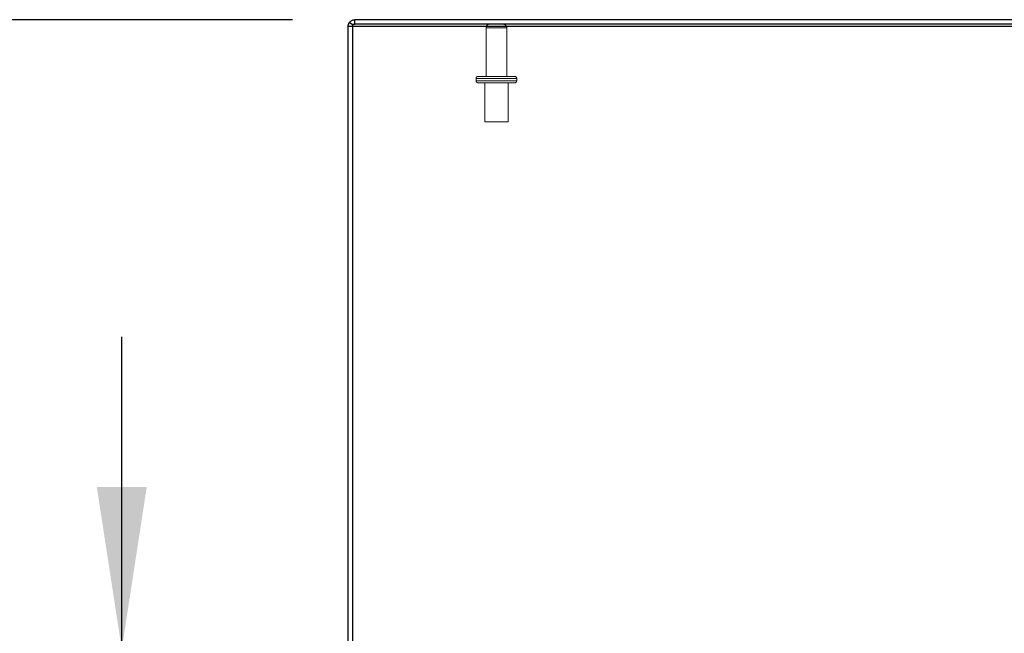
# Model space of a CAD drawing. Header units: inches. Extents: x 0.2 to 10.8, y 0.2 to 8.2.
# Tile 106 of 164: x 2.409 to 3.197, y 6.941 to 7.432. Entities that reach past the tile are written whole.
import ezdxf

# ---------------------------------------------------------------- set-up
doc = ezdxf.new("R2010")
doc.units = ezdxf.units.IN
doc.header["$MEASUREMENT"] = 0
doc.linetypes.add('HIDDEN', pattern=[0.075, 0.05, -0.025])
doc.layers.add('DIMENSIONS', color=140, linetype='Continuous')
doc.styles.add('SLDTEXTSTYLE0', font='TXT', dxfattribs={"width": 0.7})
doc.dimstyles.new('SLDDIMSTYLE1', dxfattribs={"dimtxt": 0.084961, "dimasz": 0.13, "dimexe": 0, "dimexo": 0.0625, "dimgap": 0.02124, "dimtad": 0, "dimtih": 1, "dimtoh": 1, "dimlfac": 20, "dimrnd": 1e-09, "dimzin": 12, "dimdsep": 46, "dimtxsty": 'SLDTEXTSTYLE0', "dimsah": 1, "dimcen": 0.09, "dimadec": 0, "dimazin": 3, "dimtfac": 1, "dimtmove": 0, "dimatfit": 0, "dimfxl": 0, "dimfrac": 2, "dimtolj": 1, "dimtzin": 12, "dimarcsym": 0})
doc.dimstyles.new('SLDDIMSTYLE2', dxfattribs={"dimtxt": 0.084961, "dimasz": 0.13, "dimexe": 0, "dimexo": 0.0625, "dimgap": 0.02124, "dimtad": 0, "dimtih": 1, "dimtoh": 1, "dimlfac": 20, "dimrnd": 1e-09, "dimzin": 4, "dimdsep": 46, "dimtxsty": 'SLDTEXTSTYLE0', "dimsah": 1, "dimcen": 0.09, "dimadec": 0, "dimazin": 1, "dimtfac": 1, "dimtofl": 0, "dimtmove": 0, "dimatfit": 3, "dimfxl": 0, "dimfrac": 2, "dimtolj": 1, "dimtzin": 12, "dimarcsym": 0})

# ---------------------------------------------------------------- blocks, each defined once
blk = doc.blocks.new('_D_2')
at = {"layer": 'DIMENSIONS'}
for p, q in [((2.49056, 6.92796), (2.49056, 7.17796)), ((2.66703, 6.92796), (2.36556, 6.92796)), ((2.63855, 6.83193), (2.36556, 6.83193)), ((2.49056, 6.58054), (2.49056, 6.83193)), ((1.95337, 6.58054), (1.92484, 6.58054)), ((1.92484, 6.58054), (1.92484, 6.44551)), ((2.20584, 6.58054), (2.23437, 6.58054)), ((2.23437, 6.58054), (2.23437, 6.44551)), ((2.35902, 6.58054), (2.49056, 6.58054)), ((1.92484, 6.44551), (1.95337, 6.44551)), ((2.23437, 6.44551), (2.20584, 6.44551))]:
    blk.add_line(p, q, dxfattribs=at)
for points in [[(2.49056, 6.92796), (2.51056, 7.05796), (2.47056, 7.05796)], [(2.49056, 6.83193), (2.47056, 6.70193), (2.51056, 6.70193)]]:
    blk.add_solid(points, dxfattribs=at)
at = {"layer": 'DIMENSIONS', "char_height": 0.083333, "attachment_point": 1, "style": 'SLDTEXTSTYLE0'}
for s, insert in [('1.92', (1.95337, 6.70698)), ('48.8', (1.95337, 6.55293))]:
    blk.add_mtext(s, dxfattribs=dict(at, insert=insert))
blk = doc.blocks.new('_D_3')
at = {"layer": 'DIMENSIONS'}
for p, q in [((2.6271, 7.43193), (1.97477, 7.43193)), ((2.09977, 7.43193), (2.09977, 7.27583)), ((1.9382, 7.12178), (1.90967, 7.12178)), ((1.90967, 7.12178), (1.90967, 6.98675)), ((2.26135, 7.12178), (2.28988, 7.12178)), ((2.28988, 7.12178), (2.28988, 6.98675)), ((1.90967, 6.98675), (1.9382, 6.98675)), ((2.28988, 6.98675), (2.26135, 6.98675)), ((2.09977, 6.83193), (2.09977, 6.96773)), ((2.63855, 6.83193), (1.97477, 6.83193))]:
    blk.add_line(p, q, dxfattribs=at)
for points in [[(2.09977, 7.43193), (2.07977, 7.30193), (2.11977, 7.30193)], [(2.09977, 6.83193), (2.11977, 6.96193), (2.07977, 6.96193)]]:
    blk.add_solid(points, dxfattribs=at)
at = {"layer": 'DIMENSIONS', "char_height": 0.083333, "attachment_point": 1, "style": 'SLDTEXTSTYLE0'}
for s, insert in [('12.00', (1.9382, 7.24822)), ('304.8', (1.9382, 7.09417))]:
    blk.add_mtext(s, dxfattribs=dict(at, insert=insert))

msp = doc.modelspace()

# ---------------------------------------------------------------- linework, layer by layer
at = {"color": 7, "linetype": 'Continuous', "lineweight": 25}
for p, q in [((2.6753026, 7.4265289), (2.6717026, 7.4265289)), ((2.6717026, 6.8487744), (2.6717026, 7.4265289)), ((2.6753026, 7.4278169), (2.6727112, 7.4296714)), ((2.6753026, 7.4283115), (2.6753026, 7.4268074)), ((2.6753026, 7.4268074), (2.6753026, 6.8463756)), ((2.6753026, 7.4268074), (4.4681026, 7.4268074)), ((4.4681026, 7.4319289), (2.6771026, 7.4319289)), ((2.6771026, 7.4283289), (2.6771026, 7.4319289)), ((4.4681026, 7.4283289), (2.6771026, 7.4283289))]:
    msp.add_line(p, q, dxfattribs=at)
at = {"color": 7, "linetype": 'HIDDEN', "lineweight": 18}
for p, q in [((2.6753026, 7.4283289), (2.6771026, 7.4283289)), ((2.6753026, 7.4283289), (2.6753026, 7.4283115)), ((2.6756388, 7.4275764), (2.6753026, 7.4278169)), ((2.7821526, 7.4253289), (2.7821526, 7.3864789)), ((2.7987526, 7.4253289), (2.7822453, 7.4253289)), ((2.7987526, 7.4253289), (2.7822453, 7.4253289)), ((2.7987526, 7.4253289), (2.7822453, 7.4253289)), ((2.7987526, 7.3864789), (2.7987526, 7.4253289)), ((2.7757026, 7.3864789), (2.8052026, 7.3864789)), ((2.8067026, 7.3849789), (2.7742026, 7.3849789)), ((2.8067026, 7.3849789), (2.7742026, 7.3849789)), ((2.8067026, 7.3849789), (2.7742026, 7.3849789)), ((2.7742026, 7.3849789), (2.7742026, 7.3829789)), ((2.8067026, 7.3829789), (2.7742026, 7.3829789)), ((2.8067026, 7.3829789), (2.7742026, 7.3829789)), ((2.8067026, 7.3829789), (2.7742026, 7.3829789)), ((2.7757026, 7.3814789), (2.8052026, 7.3814789)), ((2.7810776, 7.3814789), (2.7810776, 7.3502289)), ((2.7998276, 7.3502289), (2.7998276, 7.3814789)), ((2.8067026, 7.3829789), (2.8067026, 7.3849789)), ((2.7810776, 7.3502289), (2.7998276, 7.3502289))]:
    msp.add_line(p, q, dxfattribs=at)
for centre, radius, start, end in [((2.7851526, 7.4253289), 0.003, 90, 180), ((2.7957526, 7.4253289), 0.003, 0, 90), ((2.7757026, 7.3849789), 0.0015, 90, 180), ((2.8052026, 7.3849789), 0.0015, 0, 90), ((2.7757026, 7.3829789), 0.0015, 180, 270), ((2.8052026, 7.3829789), 0.0015, 270, 0)]:
    msp.add_arc(centre, radius, start, end, dxfattribs=at)
at = {"color": 7, "linetype": 'Continuous', "lineweight": 25}
for points, knots in [([(2.6717026, 7.4265289), (2.6717026, 7.4270879), (2.6717901, 7.4276468), (2.6721318, 7.4287113), (2.6723859, 7.4292168), (2.6727112, 7.4296714)], [0, 0, 0, 0, 0.5, 0.5, 1, 1, 1, 1]), ([(2.6727112, 7.4296714), (2.6732086, 7.4303664), (2.6738736, 7.4309407), (2.6753939, 7.4317222), (2.6762479, 7.4319289), (2.6771026, 7.4319289)], [0, 0, 0, 0, 0.5, 0.5, 1, 1, 1, 1]), ([(2.6765996, 7.4282487), (2.676626, 7.4282592), (2.6767771, 7.4283189), (2.6769417, 7.4283227), (2.6770775, 7.4283259)], [0, 0, 0, 0, 0.17488454, 1, 1, 1, 1])]:
    msp.add_open_spline(points, degree=3, knots=knots, dxfattribs=at)
at = {"color": 7, "linetype": 'HIDDEN', "lineweight": 18}
msp.add_open_spline([(2.6756388, 7.4275764), (2.675422, 7.4272733), (2.6753026, 7.4269015), (2.6753026, 7.4265289)], degree=3, dxfattribs=at)
msp.add_open_spline([(2.6756388, 7.4275764), (2.6757299, 7.4276859), (2.675912, 7.4279051), (2.676247, 7.4281345), (2.6764911, 7.4282136), (2.6765996, 7.4282487)], degree=3, knots=[0, 0, 0, 0, 0.35705931, 0.71411895, 1, 1, 1, 1], dxfattribs=at)

# ---------------------------------------------------------------- dimensions: what is measured, and where the dimension line sits
at = {"layer": 'DIMENSIONS'}
for base, p1, p2, dimstyle, picture, middle in [((2.0997711, 7.4319289), (2.6885482, 6.8319289), (2.6771026, 7.4319289), 'SLDDIMSTYLE2', '_D_3', (2.0997711, 7.1217806)), ((2.4905634, 6.8319289), (2.7170349, 6.9279619), (2.6885482, 6.8319289), 'SLDDIMSTYLE1', '_D_2', (2.4905634, 6.5805417))]:
    dim = msp.add_linear_dim(base=base, p1=p1, p2=p2, angle=90, dimstyle=dimstyle, dxfattribs=at)
    dim.commit()
    dim.dimension.update_dxf_attribs({"geometry": picture, "text_midpoint": middle, "dimtype": 160})

doc.saveas('drawing.dxf')
